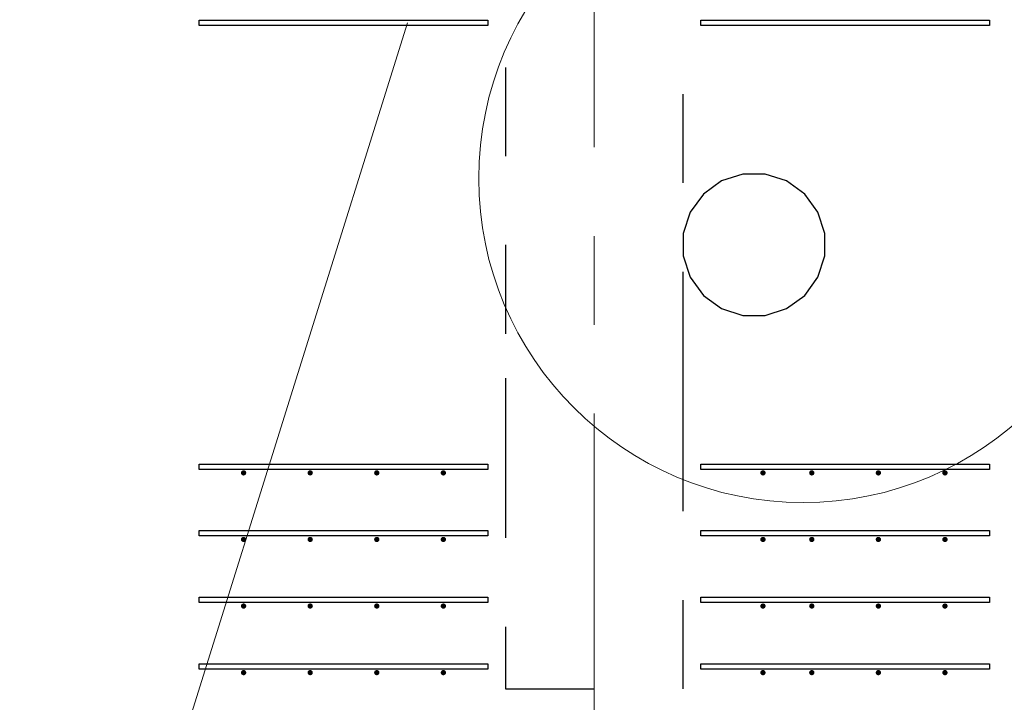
# Model space of a CAD drawing. Header units: metres. Extents: x -38 to 93, y -15 to 21.
# Tile 109 of 256: x 54.303 to 55.412, y 5.785 to 6.554. Entities that reach past the tile are written whole.
import ezdxf

# ---------------------------------------------------------------- set-up
doc = ezdxf.new("R2010")
doc.units = ezdxf.units.M
for name, pattern in [('______11', [0.5, 0.4, -0.05, 0, -0.05]), ('______2', [0.0405, 0.03, -0.0105]), ('______5', [1.1, 0.8, -0.1, 0.1, -0.1])]:
    doc.linetypes.add(name, pattern=pattern)
for name, color, linetype, lineweight in [('XR$1$Осевая линия (1)', 7, '______5', 13), ('XR$4$Арматурный каркас 01', 4, 'Continuous', 35), ('XR$4$Общий слой (1)_1', 7, 'Continuous', 13), ('XR$4$Перекрытие (1)', 7, 'Continuous', 35), ('XR$4$Текст_ общее_1', 7, 'Continuous', 13)]:
    doc.layers.add(name, color=color, linetype=linetype, lineweight=lineweight)
doc.layers.add('XR$6$Стена_ бетон несущ.', color=7, linetype='Continuous', lineweight=70, true_color=0xb4b496)

msp = doc.modelspace()

# ---------------------------------------------------------------- hatches: boundary and pattern name
at = {"layer": 'XR$4$Арматурный каркас 01', "linetype": 'Continuous', "lineweight": 50, "transparency": 33554687}
for points in [[(54.558, 6.0432), (54.5578, 6.0444), (54.5571, 6.0454), (54.5561, 6.046), (54.555, 6.0462), (54.5539, 6.046), (54.5529, 6.0454), (54.5522, 6.0444), (54.552, 6.0432), (54.5522, 6.0421), (54.5529, 6.0411), (54.5539, 6.0405), (54.555, 6.0402), (54.5561, 6.0405), (54.5571, 6.0411), (54.5578, 6.0421)], [(54.558, 6.0432), (54.5578, 6.0444), (54.5571, 6.0454), (54.5561, 6.046), (54.555, 6.0462), (54.5539, 6.046), (54.5529, 6.0454), (54.5522, 6.0444), (54.552, 6.0432), (54.5522, 6.0421), (54.5529, 6.0411), (54.5539, 6.0405), (54.555, 6.0402), (54.5561, 6.0405), (54.5571, 6.0411), (54.5578, 6.0421)], [(54.633, 6.0432), (54.6328, 6.0444), (54.6321, 6.0454), (54.6311, 6.046), (54.63, 6.0462), (54.6289, 6.046), (54.6279, 6.0454), (54.6272, 6.0444), (54.627, 6.0432), (54.6272, 6.0421), (54.6279, 6.0411), (54.6289, 6.0405), (54.63, 6.0402), (54.6311, 6.0405), (54.6321, 6.0411), (54.6328, 6.0421)], [(54.633, 6.0432), (54.6328, 6.0444), (54.6321, 6.0454), (54.6311, 6.046), (54.63, 6.0462), (54.6289, 6.046), (54.6279, 6.0454), (54.6272, 6.0444), (54.627, 6.0432), (54.6272, 6.0421), (54.6279, 6.0411), (54.6289, 6.0405), (54.63, 6.0402), (54.6311, 6.0405), (54.6321, 6.0411), (54.6328, 6.0421)], [(54.708, 6.0432), (54.7078, 6.0444), (54.7071, 6.0454), (54.7061, 6.046), (54.705, 6.0462), (54.7039, 6.046), (54.7029, 6.0454), (54.7022, 6.0444), (54.702, 6.0432), (54.7022, 6.0421), (54.7029, 6.0411), (54.7039, 6.0405), (54.705, 6.0402), (54.7061, 6.0405), (54.7071, 6.0411), (54.7078, 6.0421)], [(54.708, 6.0432), (54.7078, 6.0444), (54.7071, 6.0454), (54.7061, 6.046), (54.705, 6.0462), (54.7039, 6.046), (54.7029, 6.0454), (54.7022, 6.0444), (54.702, 6.0432), (54.7022, 6.0421), (54.7029, 6.0411), (54.7039, 6.0405), (54.705, 6.0402), (54.7061, 6.0405), (54.7071, 6.0411), (54.7078, 6.0421)], [(54.783, 6.0432), (54.7828, 6.0444), (54.7821, 6.0454), (54.7811, 6.046), (54.78, 6.0462), (54.7789, 6.046), (54.7779, 6.0454), (54.7772, 6.0444), (54.777, 6.0432), (54.7772, 6.0421), (54.7779, 6.0411), (54.7789, 6.0405), (54.78, 6.0402), (54.7811, 6.0405), (54.7821, 6.0411), (54.7828, 6.0421)], [(54.783, 6.0432), (54.7828, 6.0444), (54.7821, 6.0454), (54.7811, 6.046), (54.78, 6.0462), (54.7789, 6.046), (54.7779, 6.0454), (54.7772, 6.0444), (54.777, 6.0432), (54.7772, 6.0421), (54.7779, 6.0411), (54.7789, 6.0405), (54.78, 6.0402), (54.7811, 6.0405), (54.7821, 6.0411), (54.7828, 6.0421)], [(55.143, 6.0432), (55.1428, 6.0444), (55.1421, 6.0454), (55.1411, 6.046), (55.14, 6.0462), (55.1389, 6.046), (55.1379, 6.0454), (55.1372, 6.0444), (55.137, 6.0432), (55.1372, 6.0421), (55.1379, 6.0411), (55.1389, 6.0405), (55.14, 6.0402), (55.1411, 6.0405), (55.1421, 6.0411), (55.1428, 6.0421)], [(55.143, 6.0432), (55.1428, 6.0444), (55.1421, 6.0454), (55.1411, 6.046), (55.14, 6.0462), (55.1389, 6.046), (55.1379, 6.0454), (55.1372, 6.0444), (55.137, 6.0432), (55.1372, 6.0421), (55.1379, 6.0411), (55.1389, 6.0405), (55.14, 6.0402), (55.1411, 6.0405), (55.1421, 6.0411), (55.1428, 6.0421)], [(55.198, 6.0432), (55.1978, 6.0444), (55.1971, 6.0454), (55.1961, 6.046), (55.195, 6.0462), (55.1939, 6.046), (55.1929, 6.0454), (55.1922, 6.0444), (55.192, 6.0432), (55.1922, 6.0421), (55.1929, 6.0411), (55.1939, 6.0405), (55.195, 6.0402), (55.1961, 6.0405), (55.1971, 6.0411), (55.1978, 6.0421)], [(55.198, 6.0432), (55.1978, 6.0444), (55.1971, 6.0454), (55.1961, 6.046), (55.195, 6.0462), (55.1939, 6.046), (55.1929, 6.0454), (55.1922, 6.0444), (55.192, 6.0432), (55.1922, 6.0421), (55.1929, 6.0411), (55.1939, 6.0405), (55.195, 6.0402), (55.1961, 6.0405), (55.1971, 6.0411), (55.1978, 6.0421)], [(55.273, 6.0432), (55.2728, 6.0444), (55.2721, 6.0454), (55.2711, 6.046), (55.27, 6.0462), (55.2689, 6.046), (55.2679, 6.0454), (55.2672, 6.0444), (55.267, 6.0432), (55.2672, 6.0421), (55.2679, 6.0411), (55.2689, 6.0405), (55.27, 6.0402), (55.2711, 6.0405), (55.2721, 6.0411), (55.2728, 6.0421)], [(55.273, 6.0432), (55.2728, 6.0444), (55.2721, 6.0454), (55.2711, 6.046), (55.27, 6.0462), (55.2689, 6.046), (55.2679, 6.0454), (55.2672, 6.0444), (55.267, 6.0432), (55.2672, 6.0421), (55.2679, 6.0411), (55.2689, 6.0405), (55.27, 6.0402), (55.2711, 6.0405), (55.2721, 6.0411), (55.2728, 6.0421)], [(55.348, 6.0432), (55.3478, 6.0444), (55.3471, 6.0454), (55.3461, 6.046), (55.345, 6.0462), (55.3439, 6.046), (55.3429, 6.0454), (55.3422, 6.0444), (55.342, 6.0432), (55.3422, 6.0421), (55.3429, 6.0411), (55.3439, 6.0405), (55.345, 6.0402), (55.3461, 6.0405), (55.3471, 6.0411), (55.3478, 6.0421)], [(55.348, 6.0432), (55.3478, 6.0444), (55.3471, 6.0454), (55.3461, 6.046), (55.345, 6.0462), (55.3439, 6.046), (55.3429, 6.0454), (55.3422, 6.0444), (55.342, 6.0432), (55.3422, 6.0421), (55.3429, 6.0411), (55.3439, 6.0405), (55.345, 6.0402), (55.3461, 6.0405), (55.3471, 6.0411), (55.3478, 6.0421)], [(54.558, 5.9682), (54.5578, 5.9694), (54.5571, 5.9704), (54.5561, 5.971), (54.555, 5.9712), (54.5539, 5.971), (54.5529, 5.9704), (54.5522, 5.9694), (54.552, 5.9682), (54.5522, 5.9671), (54.5529, 5.9661), (54.5539, 5.9655), (54.555, 5.9652), (54.5561, 5.9655), (54.5571, 5.9661), (54.5578, 5.9671)], [(54.558, 5.9682), (54.5578, 5.9694), (54.5571, 5.9704), (54.5561, 5.971), (54.555, 5.9712), (54.5539, 5.971), (54.5529, 5.9704), (54.5522, 5.9694), (54.552, 5.9682), (54.5522, 5.9671), (54.5529, 5.9661), (54.5539, 5.9655), (54.555, 5.9652), (54.5561, 5.9655), (54.5571, 5.9661), (54.5578, 5.9671)], [(54.633, 5.9682), (54.6328, 5.9694), (54.6321, 5.9704), (54.6311, 5.971), (54.63, 5.9712), (54.6289, 5.971), (54.6279, 5.9704), (54.6272, 5.9694), (54.627, 5.9682), (54.6272, 5.9671), (54.6279, 5.9661), (54.6289, 5.9655), (54.63, 5.9652), (54.6311, 5.9655), (54.6321, 5.9661), (54.6328, 5.9671)], [(54.633, 5.9682), (54.6328, 5.9694), (54.6321, 5.9704), (54.6311, 5.971), (54.63, 5.9712), (54.6289, 5.971), (54.6279, 5.9704), (54.6272, 5.9694), (54.627, 5.9682), (54.6272, 5.9671), (54.6279, 5.9661), (54.6289, 5.9655), (54.63, 5.9652), (54.6311, 5.9655), (54.6321, 5.9661), (54.6328, 5.9671)], [(54.708, 5.9682), (54.7078, 5.9694), (54.7071, 5.9704), (54.7061, 5.971), (54.705, 5.9712), (54.7039, 5.971), (54.7029, 5.9704), (54.7022, 5.9694), (54.702, 5.9682), (54.7022, 5.9671), (54.7029, 5.9661), (54.7039, 5.9655), (54.705, 5.9652), (54.7061, 5.9655), (54.7071, 5.9661), (54.7078, 5.9671)], [(54.708, 5.9682), (54.7078, 5.9694), (54.7071, 5.9704), (54.7061, 5.971), (54.705, 5.9712), (54.7039, 5.971), (54.7029, 5.9704), (54.7022, 5.9694), (54.702, 5.9682), (54.7022, 5.9671), (54.7029, 5.9661), (54.7039, 5.9655), (54.705, 5.9652), (54.7061, 5.9655), (54.7071, 5.9661), (54.7078, 5.9671)], [(54.783, 5.9682), (54.7828, 5.9694), (54.7821, 5.9704), (54.7811, 5.971), (54.78, 5.9712), (54.7789, 5.971), (54.7779, 5.9704), (54.7772, 5.9694), (54.777, 5.9682), (54.7772, 5.9671), (54.7779, 5.9661), (54.7789, 5.9655), (54.78, 5.9652), (54.7811, 5.9655), (54.7821, 5.9661), (54.7828, 5.9671)], [(54.783, 5.9682), (54.7828, 5.9694), (54.7821, 5.9704), (54.7811, 5.971), (54.78, 5.9712), (54.7789, 5.971), (54.7779, 5.9704), (54.7772, 5.9694), (54.777, 5.9682), (54.7772, 5.9671), (54.7779, 5.9661), (54.7789, 5.9655), (54.78, 5.9652), (54.7811, 5.9655), (54.7821, 5.9661), (54.7828, 5.9671)], [(55.143, 5.9682), (55.1428, 5.9694), (55.1421, 5.9704), (55.1411, 5.971), (55.14, 5.9712), (55.1389, 5.971), (55.1379, 5.9704), (55.1372, 5.9694), (55.137, 5.9682), (55.1372, 5.9671), (55.1379, 5.9661), (55.1389, 5.9655), (55.14, 5.9652), (55.1411, 5.9655), (55.1421, 5.9661), (55.1428, 5.9671)], [(55.143, 5.9682), (55.1428, 5.9694), (55.1421, 5.9704), (55.1411, 5.971), (55.14, 5.9712), (55.1389, 5.971), (55.1379, 5.9704), (55.1372, 5.9694), (55.137, 5.9682), (55.1372, 5.9671), (55.1379, 5.9661), (55.1389, 5.9655), (55.14, 5.9652), (55.1411, 5.9655), (55.1421, 5.9661), (55.1428, 5.9671)], [(55.198, 5.9682), (55.1978, 5.9694), (55.1971, 5.9704), (55.1961, 5.971), (55.195, 5.9712), (55.1939, 5.971), (55.1929, 5.9704), (55.1922, 5.9694), (55.192, 5.9682), (55.1922, 5.9671), (55.1929, 5.9661), (55.1939, 5.9655), (55.195, 5.9652), (55.1961, 5.9655), (55.1971, 5.9661), (55.1978, 5.9671)], [(55.198, 5.9682), (55.1978, 5.9694), (55.1971, 5.9704), (55.1961, 5.971), (55.195, 5.9712), (55.1939, 5.971), (55.1929, 5.9704), (55.1922, 5.9694), (55.192, 5.9682), (55.1922, 5.9671), (55.1929, 5.9661), (55.1939, 5.9655), (55.195, 5.9652), (55.1961, 5.9655), (55.1971, 5.9661), (55.1978, 5.9671)], [(55.273, 5.9682), (55.2728, 5.9694), (55.2721, 5.9704), (55.2711, 5.971), (55.27, 5.9712), (55.2689, 5.971), (55.2679, 5.9704), (55.2672, 5.9694), (55.267, 5.9682), (55.2672, 5.9671), (55.2679, 5.9661), (55.2689, 5.9655), (55.27, 5.9652), (55.2711, 5.9655), (55.2721, 5.9661), (55.2728, 5.9671)], [(55.273, 5.9682), (55.2728, 5.9694), (55.2721, 5.9704), (55.2711, 5.971), (55.27, 5.9712), (55.2689, 5.971), (55.2679, 5.9704), (55.2672, 5.9694), (55.267, 5.9682), (55.2672, 5.9671), (55.2679, 5.9661), (55.2689, 5.9655), (55.27, 5.9652), (55.2711, 5.9655), (55.2721, 5.9661), (55.2728, 5.9671)], [(55.348, 5.9682), (55.3478, 5.9694), (55.3471, 5.9704), (55.3461, 5.971), (55.345, 5.9712), (55.3439, 5.971), (55.3429, 5.9704), (55.3422, 5.9694), (55.342, 5.9682), (55.3422, 5.9671), (55.3429, 5.9661), (55.3439, 5.9655), (55.345, 5.9652), (55.3461, 5.9655), (55.3471, 5.9661), (55.3478, 5.9671)], [(55.348, 5.9682), (55.3478, 5.9694), (55.3471, 5.9704), (55.3461, 5.971), (55.345, 5.9712), (55.3439, 5.971), (55.3429, 5.9704), (55.3422, 5.9694), (55.342, 5.9682), (55.3422, 5.9671), (55.3429, 5.9661), (55.3439, 5.9655), (55.345, 5.9652), (55.3461, 5.9655), (55.3471, 5.9661), (55.3478, 5.9671)], [(54.558, 5.8932), (54.5578, 5.8944), (54.5571, 5.8954), (54.5561, 5.896), (54.555, 5.8962), (54.5539, 5.896), (54.5529, 5.8954), (54.5522, 5.8944), (54.552, 5.8932), (54.5522, 5.8921), (54.5529, 5.8911), (54.5539, 5.8905), (54.555, 5.8902), (54.5561, 5.8905), (54.5571, 5.8911), (54.5578, 5.8921)], [(54.558, 5.8932), (54.5578, 5.8944), (54.5571, 5.8954), (54.5561, 5.896), (54.555, 5.8962), (54.5539, 5.896), (54.5529, 5.8954), (54.5522, 5.8944), (54.552, 5.8932), (54.5522, 5.8921), (54.5529, 5.8911), (54.5539, 5.8905), (54.555, 5.8902), (54.5561, 5.8905), (54.5571, 5.8911), (54.5578, 5.8921)], [(54.633, 5.8932), (54.6328, 5.8944), (54.6321, 5.8954), (54.6311, 5.896), (54.63, 5.8962), (54.6289, 5.896), (54.6279, 5.8954), (54.6272, 5.8944), (54.627, 5.8932), (54.6272, 5.8921), (54.6279, 5.8911), (54.6289, 5.8905), (54.63, 5.8902), (54.6311, 5.8905), (54.6321, 5.8911), (54.6328, 5.8921)], [(54.633, 5.8932), (54.6328, 5.8944), (54.6321, 5.8954), (54.6311, 5.896), (54.63, 5.8962), (54.6289, 5.896), (54.6279, 5.8954), (54.6272, 5.8944), (54.627, 5.8932), (54.6272, 5.8921), (54.6279, 5.8911), (54.6289, 5.8905), (54.63, 5.8902), (54.6311, 5.8905), (54.6321, 5.8911), (54.6328, 5.8921)], [(54.708, 5.8932), (54.7078, 5.8944), (54.7071, 5.8954), (54.7061, 5.896), (54.705, 5.8962), (54.7039, 5.896), (54.7029, 5.8954), (54.7022, 5.8944), (54.702, 5.8932), (54.7022, 5.8921), (54.7029, 5.8911), (54.7039, 5.8905), (54.705, 5.8902), (54.7061, 5.8905), (54.7071, 5.8911), (54.7078, 5.8921)], [(54.708, 5.8932), (54.7078, 5.8944), (54.7071, 5.8954), (54.7061, 5.896), (54.705, 5.8962), (54.7039, 5.896), (54.7029, 5.8954), (54.7022, 5.8944), (54.702, 5.8932), (54.7022, 5.8921), (54.7029, 5.8911), (54.7039, 5.8905), (54.705, 5.8902), (54.7061, 5.8905), (54.7071, 5.8911), (54.7078, 5.8921)], [(54.783, 5.8932), (54.7828, 5.8944), (54.7821, 5.8954), (54.7811, 5.896), (54.78, 5.8962), (54.7789, 5.896), (54.7779, 5.8954), (54.7772, 5.8944), (54.777, 5.8932), (54.7772, 5.8921), (54.7779, 5.8911), (54.7789, 5.8905), (54.78, 5.8902), (54.7811, 5.8905), (54.7821, 5.8911), (54.7828, 5.8921)], [(54.783, 5.8932), (54.7828, 5.8944), (54.7821, 5.8954), (54.7811, 5.896), (54.78, 5.8962), (54.7789, 5.896), (54.7779, 5.8954), (54.7772, 5.8944), (54.777, 5.8932), (54.7772, 5.8921), (54.7779, 5.8911), (54.7789, 5.8905), (54.78, 5.8902), (54.7811, 5.8905), (54.7821, 5.8911), (54.7828, 5.8921)], [(55.143, 5.8932), (55.1428, 5.8944), (55.1421, 5.8954), (55.1411, 5.896), (55.14, 5.8962), (55.1389, 5.896), (55.1379, 5.8954), (55.1372, 5.8944), (55.137, 5.8932), (55.1372, 5.8921), (55.1379, 5.8911), (55.1389, 5.8905), (55.14, 5.8902), (55.1411, 5.8905), (55.1421, 5.8911), (55.1428, 5.8921)], [(55.143, 5.8932), (55.1428, 5.8944), (55.1421, 5.8954), (55.1411, 5.896), (55.14, 5.8962), (55.1389, 5.896), (55.1379, 5.8954), (55.1372, 5.8944), (55.137, 5.8932), (55.1372, 5.8921), (55.1379, 5.8911), (55.1389, 5.8905), (55.14, 5.8902), (55.1411, 5.8905), (55.1421, 5.8911), (55.1428, 5.8921)], [(55.198, 5.8932), (55.1978, 5.8944), (55.1971, 5.8954), (55.1961, 5.896), (55.195, 5.8962), (55.1939, 5.896), (55.1929, 5.8954), (55.1922, 5.8944), (55.192, 5.8932), (55.1922, 5.8921), (55.1929, 5.8911), (55.1939, 5.8905), (55.195, 5.8902), (55.1961, 5.8905), (55.1971, 5.8911), (55.1978, 5.8921)], [(55.198, 5.8932), (55.1978, 5.8944), (55.1971, 5.8954), (55.1961, 5.896), (55.195, 5.8962), (55.1939, 5.896), (55.1929, 5.8954), (55.1922, 5.8944), (55.192, 5.8932), (55.1922, 5.8921), (55.1929, 5.8911), (55.1939, 5.8905), (55.195, 5.8902), (55.1961, 5.8905), (55.1971, 5.8911), (55.1978, 5.8921)], [(55.273, 5.8932), (55.2728, 5.8944), (55.2721, 5.8954), (55.2711, 5.896), (55.27, 5.8962), (55.2689, 5.896), (55.2679, 5.8954), (55.2672, 5.8944), (55.267, 5.8932), (55.2672, 5.8921), (55.2679, 5.8911), (55.2689, 5.8905), (55.27, 5.8902), (55.2711, 5.8905), (55.2721, 5.8911), (55.2728, 5.8921)], [(55.273, 5.8932), (55.2728, 5.8944), (55.2721, 5.8954), (55.2711, 5.896), (55.27, 5.8962), (55.2689, 5.896), (55.2679, 5.8954), (55.2672, 5.8944), (55.267, 5.8932), (55.2672, 5.8921), (55.2679, 5.8911), (55.2689, 5.8905), (55.27, 5.8902), (55.2711, 5.8905), (55.2721, 5.8911), (55.2728, 5.8921)], [(55.348, 5.8932), (55.3478, 5.8944), (55.3471, 5.8954), (55.3461, 5.896), (55.345, 5.8962), (55.3439, 5.896), (55.3429, 5.8954), (55.3422, 5.8944), (55.342, 5.8932), (55.3422, 5.8921), (55.3429, 5.8911), (55.3439, 5.8905), (55.345, 5.8902), (55.3461, 5.8905), (55.3471, 5.8911), (55.3478, 5.8921)], [(55.348, 5.8932), (55.3478, 5.8944), (55.3471, 5.8954), (55.3461, 5.896), (55.345, 5.8962), (55.3439, 5.896), (55.3429, 5.8954), (55.3422, 5.8944), (55.342, 5.8932), (55.3422, 5.8921), (55.3429, 5.8911), (55.3439, 5.8905), (55.345, 5.8902), (55.3461, 5.8905), (55.3471, 5.8911), (55.3478, 5.8921)], [(54.558, 5.8182), (54.5578, 5.8194), (54.5571, 5.8204), (54.5561, 5.821), (54.555, 5.8212), (54.5539, 5.821), (54.5529, 5.8204), (54.5522, 5.8194), (54.552, 5.8182), (54.5522, 5.8171), (54.5529, 5.8161), (54.5539, 5.8155), (54.555, 5.8152), (54.5561, 5.8155), (54.5571, 5.8161), (54.5578, 5.8171)], [(54.558, 5.8182), (54.5578, 5.8194), (54.5571, 5.8204), (54.5561, 5.821), (54.555, 5.8212), (54.5539, 5.821), (54.5529, 5.8204), (54.5522, 5.8194), (54.552, 5.8182), (54.5522, 5.8171), (54.5529, 5.8161), (54.5539, 5.8155), (54.555, 5.8152), (54.5561, 5.8155), (54.5571, 5.8161), (54.5578, 5.8171)], [(54.633, 5.8182), (54.6328, 5.8194), (54.6321, 5.8204), (54.6311, 5.821), (54.63, 5.8212), (54.6289, 5.821), (54.6279, 5.8204), (54.6272, 5.8194), (54.627, 5.8182), (54.6272, 5.8171), (54.6279, 5.8161), (54.6289, 5.8155), (54.63, 5.8152), (54.6311, 5.8155), (54.6321, 5.8161), (54.6328, 5.8171)], [(54.633, 5.8182), (54.6328, 5.8194), (54.6321, 5.8204), (54.6311, 5.821), (54.63, 5.8212), (54.6289, 5.821), (54.6279, 5.8204), (54.6272, 5.8194), (54.627, 5.8182), (54.6272, 5.8171), (54.6279, 5.8161), (54.6289, 5.8155), (54.63, 5.8152), (54.6311, 5.8155), (54.6321, 5.8161), (54.6328, 5.8171)], [(54.708, 5.8182), (54.7078, 5.8194), (54.7071, 5.8204), (54.7061, 5.821), (54.705, 5.8212), (54.7039, 5.821), (54.7029, 5.8204), (54.7022, 5.8194), (54.702, 5.8182), (54.7022, 5.8171), (54.7029, 5.8161), (54.7039, 5.8155), (54.705, 5.8152), (54.7061, 5.8155), (54.7071, 5.8161), (54.7078, 5.8171)], [(54.708, 5.8182), (54.7078, 5.8194), (54.7071, 5.8204), (54.7061, 5.821), (54.705, 5.8212), (54.7039, 5.821), (54.7029, 5.8204), (54.7022, 5.8194), (54.702, 5.8182), (54.7022, 5.8171), (54.7029, 5.8161), (54.7039, 5.8155), (54.705, 5.8152), (54.7061, 5.8155), (54.7071, 5.8161), (54.7078, 5.8171)], [(54.783, 5.8182), (54.7828, 5.8194), (54.7821, 5.8204), (54.7811, 5.821), (54.78, 5.8212), (54.7789, 5.821), (54.7779, 5.8204), (54.7772, 5.8194), (54.777, 5.8182), (54.7772, 5.8171), (54.7779, 5.8161), (54.7789, 5.8155), (54.78, 5.8152), (54.7811, 5.8155), (54.7821, 5.8161), (54.7828, 5.8171)], [(54.783, 5.8182), (54.7828, 5.8194), (54.7821, 5.8204), (54.7811, 5.821), (54.78, 5.8212), (54.7789, 5.821), (54.7779, 5.8204), (54.7772, 5.8194), (54.777, 5.8182), (54.7772, 5.8171), (54.7779, 5.8161), (54.7789, 5.8155), (54.78, 5.8152), (54.7811, 5.8155), (54.7821, 5.8161), (54.7828, 5.8171)], [(55.143, 5.8182), (55.1428, 5.8194), (55.1421, 5.8204), (55.1411, 5.821), (55.14, 5.8212), (55.1389, 5.821), (55.1379, 5.8204), (55.1372, 5.8194), (55.137, 5.8182), (55.1372, 5.8171), (55.1379, 5.8161), (55.1389, 5.8155), (55.14, 5.8152), (55.1411, 5.8155), (55.1421, 5.8161), (55.1428, 5.8171)], [(55.143, 5.8182), (55.1428, 5.8194), (55.1421, 5.8204), (55.1411, 5.821), (55.14, 5.8212), (55.1389, 5.821), (55.1379, 5.8204), (55.1372, 5.8194), (55.137, 5.8182), (55.1372, 5.8171), (55.1379, 5.8161), (55.1389, 5.8155), (55.14, 5.8152), (55.1411, 5.8155), (55.1421, 5.8161), (55.1428, 5.8171)], [(55.198, 5.8182), (55.1978, 5.8194), (55.1971, 5.8204), (55.1961, 5.821), (55.195, 5.8212), (55.1939, 5.821), (55.1929, 5.8204), (55.1922, 5.8194), (55.192, 5.8182), (55.1922, 5.8171), (55.1929, 5.8161), (55.1939, 5.8155), (55.195, 5.8152), (55.1961, 5.8155), (55.1971, 5.8161), (55.1978, 5.8171)], [(55.198, 5.8182), (55.1978, 5.8194), (55.1971, 5.8204), (55.1961, 5.821), (55.195, 5.8212), (55.1939, 5.821), (55.1929, 5.8204), (55.1922, 5.8194), (55.192, 5.8182), (55.1922, 5.8171), (55.1929, 5.8161), (55.1939, 5.8155), (55.195, 5.8152), (55.1961, 5.8155), (55.1971, 5.8161), (55.1978, 5.8171)], [(55.273, 5.8182), (55.2728, 5.8194), (55.2721, 5.8204), (55.2711, 5.821), (55.27, 5.8212), (55.2689, 5.821), (55.2679, 5.8204), (55.2672, 5.8194), (55.267, 5.8182), (55.2672, 5.8171), (55.2679, 5.8161), (55.2689, 5.8155), (55.27, 5.8152), (55.2711, 5.8155), (55.2721, 5.8161), (55.2728, 5.8171)], [(55.273, 5.8182), (55.2728, 5.8194), (55.2721, 5.8204), (55.2711, 5.821), (55.27, 5.8212), (55.2689, 5.821), (55.2679, 5.8204), (55.2672, 5.8194), (55.267, 5.8182), (55.2672, 5.8171), (55.2679, 5.8161), (55.2689, 5.8155), (55.27, 5.8152), (55.2711, 5.8155), (55.2721, 5.8161), (55.2728, 5.8171)], [(55.348, 5.8182), (55.3478, 5.8194), (55.3471, 5.8204), (55.3461, 5.821), (55.345, 5.8212), (55.3439, 5.821), (55.3429, 5.8204), (55.3422, 5.8194), (55.342, 5.8182), (55.3422, 5.8171), (55.3429, 5.8161), (55.3439, 5.8155), (55.345, 5.8152), (55.3461, 5.8155), (55.3471, 5.8161), (55.3478, 5.8171)], [(55.348, 5.8182), (55.3478, 5.8194), (55.3471, 5.8204), (55.3461, 5.821), (55.345, 5.8212), (55.3439, 5.821), (55.3429, 5.8204), (55.3422, 5.8194), (55.342, 5.8182), (55.3422, 5.8171), (55.3429, 5.8161), (55.3439, 5.8155), (55.345, 5.8152), (55.3461, 5.8155), (55.3471, 5.8161), (55.3478, 5.8171)]]:
    msp.add_hatch(color=2, dxfattribs=at).paths.add_polyline_path(points)

# ---------------------------------------------------------------- linework, layer by layer
at = {"layer": 'XR$1$Осевая линия (1)', "color": 253, "linetype": '______11', "lineweight": 13, "true_color": 0xa0a0a0, "transparency": 33554687}
msp.add_line((54.95, -3.39), (54.95, 8.98), dxfattribs=at)
at = {"layer": 'XR$4$Арматурный каркас 01', "color": 2, "linetype": 'Continuous', "lineweight": 25, "transparency": 33554687}
for points in [[(54.83, 6.5472), (54.505, 6.5472), (54.505, 6.5532), (54.83, 6.5532), (54.83, 6.5472)], [(54.83, 6.5472), (54.505, 6.5472), (54.505, 6.5532), (54.83, 6.5532), (54.83, 6.5472)], [(54.83, 6.5472), (54.505, 6.5472), (54.505, 6.5532), (54.83, 6.5532), (54.83, 6.5472)], [(54.83, 6.5472), (54.505, 6.5472), (54.505, 6.5532), (54.83, 6.5532), (54.83, 6.5472)], [(55.07, 6.5532), (55.395, 6.5532), (55.395, 6.5472), (55.07, 6.5472), (55.07, 6.5532)], [(55.07, 6.5532), (55.395, 6.5532), (55.395, 6.5472), (55.07, 6.5472), (55.07, 6.5532)], [(55.07, 6.5532), (55.395, 6.5532), (55.395, 6.5472), (55.07, 6.5472), (55.07, 6.5532)], [(55.07, 6.5532), (55.395, 6.5532), (55.395, 6.5472), (55.07, 6.5472), (55.07, 6.5532)], [(54.83, 6.0472), (54.505, 6.0472), (54.505, 6.0532), (54.83, 6.0532), (54.83, 6.0472)], [(54.83, 6.0472), (54.505, 6.0472), (54.505, 6.0532), (54.83, 6.0532), (54.83, 6.0472)], [(54.83, 6.0472), (54.505, 6.0472), (54.505, 6.0532), (54.83, 6.0532), (54.83, 6.0472)], [(54.83, 6.0472), (54.505, 6.0472), (54.505, 6.0532), (54.83, 6.0532), (54.83, 6.0472)], [(55.07, 6.0532), (55.395, 6.0532), (55.395, 6.0472), (55.07, 6.0472), (55.07, 6.0532)], [(55.07, 6.0532), (55.395, 6.0532), (55.395, 6.0472), (55.07, 6.0472), (55.07, 6.0532)], [(55.07, 6.0532), (55.395, 6.0532), (55.395, 6.0472), (55.07, 6.0472), (55.07, 6.0532)], [(55.07, 6.0532), (55.395, 6.0532), (55.395, 6.0472), (55.07, 6.0472), (55.07, 6.0532)], [(54.83, 5.9722), (54.505, 5.9722), (54.505, 5.9782), (54.83, 5.9782), (54.83, 5.9722)], [(54.83, 5.9722), (54.505, 5.9722), (54.505, 5.9782), (54.83, 5.9782), (54.83, 5.9722)], [(54.83, 5.9722), (54.505, 5.9722), (54.505, 5.9782), (54.83, 5.9782), (54.83, 5.9722)], [(54.83, 5.9722), (54.505, 5.9722), (54.505, 5.9782), (54.83, 5.9782), (54.83, 5.9722)], [(55.07, 5.9782), (55.395, 5.9782), (55.395, 5.9722), (55.07, 5.9722), (55.07, 5.9782)], [(55.07, 5.9782), (55.395, 5.9782), (55.395, 5.9722), (55.07, 5.9722), (55.07, 5.9782)], [(55.07, 5.9782), (55.395, 5.9782), (55.395, 5.9722), (55.07, 5.9722), (55.07, 5.9782)], [(55.07, 5.9782), (55.395, 5.9782), (55.395, 5.9722), (55.07, 5.9722), (55.07, 5.9782)], [(54.83, 5.8972), (54.505, 5.8972), (54.505, 5.9032), (54.83, 5.9032), (54.83, 5.8972)], [(54.83, 5.8972), (54.505, 5.8972), (54.505, 5.9032), (54.83, 5.9032), (54.83, 5.8972)], [(54.83, 5.8972), (54.505, 5.8972), (54.505, 5.9032), (54.83, 5.9032), (54.83, 5.8972)], [(54.83, 5.8972), (54.505, 5.8972), (54.505, 5.9032), (54.83, 5.9032), (54.83, 5.8972)], [(55.07, 5.9032), (55.395, 5.9032), (55.395, 5.8972), (55.07, 5.8972), (55.07, 5.9032)], [(55.07, 5.9032), (55.395, 5.9032), (55.395, 5.8972), (55.07, 5.8972), (55.07, 5.9032)], [(55.07, 5.9032), (55.395, 5.9032), (55.395, 5.8972), (55.07, 5.8972), (55.07, 5.9032)], [(55.07, 5.9032), (55.395, 5.9032), (55.395, 5.8972), (55.07, 5.8972), (55.07, 5.9032)], [(54.83, 5.8222), (54.505, 5.8222), (54.505, 5.8282), (54.83, 5.8282), (54.83, 5.8222)], [(54.83, 5.8222), (54.505, 5.8222), (54.505, 5.8282), (54.83, 5.8282), (54.83, 5.8222)], [(54.83, 5.8222), (54.505, 5.8222), (54.505, 5.8282), (54.83, 5.8282), (54.83, 5.8222)], [(54.83, 5.8222), (54.505, 5.8222), (54.505, 5.8282), (54.83, 5.8282), (54.83, 5.8222)], [(55.07, 5.8282), (55.395, 5.8282), (55.395, 5.8222), (55.07, 5.8222), (55.07, 5.8282)], [(55.07, 5.8282), (55.395, 5.8282), (55.395, 5.8222), (55.07, 5.8222), (55.07, 5.8282)], [(55.07, 5.8282), (55.395, 5.8282), (55.395, 5.8222), (55.07, 5.8222), (55.07, 5.8282)], [(55.07, 5.8282), (55.395, 5.8282), (55.395, 5.8222), (55.07, 5.8222), (55.07, 5.8282)]]:
    msp.add_lwpolyline(points, dxfattribs=at)
at = {"layer": 'XR$4$Общий слой (1)_1', "color": 7, "linetype": 'Continuous', "lineweight": 13, "transparency": 33554687}
msp.add_circle((55.1851, 6.375), 0.3652, dxfattribs=at)
at = {"layer": 'XR$4$Перекрытие (1)', "color": 7, "linetype": 'Continuous', "lineweight": 25, "transparency": 33554687}
for p, q in [((55.1174, 6.3799), (55.0934, 6.3721)), ((55.1426, 6.3799), (55.1174, 6.3799)), ((55.1666, 6.3721), (55.1426, 6.3799)), ((55.0934, 6.3721), (55.073, 6.3573)), ((55.187, 6.3573), (55.1666, 6.3721)), ((55.073, 6.3573), (55.0581, 6.3369)), ((55.2019, 6.3369), (55.187, 6.3573)), ((55.0581, 6.3369), (55.0503, 6.3129)), ((55.2097, 6.3129), (55.2019, 6.3369)), ((55.0503, 6.3129), (55.0503, 6.2877)), ((55.2097, 6.2877), (55.2097, 6.3129)), ((55.0503, 6.2877), (55.0581, 6.2637)), ((55.2019, 6.2637), (55.2097, 6.2877)), ((55.0581, 6.2637), (55.073, 6.2432)), ((55.187, 6.2432), (55.2019, 6.2637)), ((55.073, 6.2432), (55.0934, 6.2284)), ((55.1666, 6.2284), (55.187, 6.2432)), ((55.0934, 6.2284), (55.1174, 6.2206)), ((55.1426, 6.2206), (55.1666, 6.2284)), ((55.1174, 6.2206), (55.1426, 6.2206))]:
    msp.add_line(p, q, dxfattribs=at)
at = {"layer": 'XR$4$Текст_ общее_1', "color": 7, "linetype": 'Continuous', "lineweight": 13, "transparency": 33554687}
msp.add_line((54.7395, 6.5502), (54.3028, 5.1545), dxfattribs=at)
at = {"layer": 'XR$6$Стена_ бетон несущ.', "color": 253, "linetype": '______2', "lineweight": -3, "true_color": 0xa0a0a0, "transparency": 33554687}
for p, q in [((54.85, 6.7), (54.85, 6.5)), ((55.05, 6.1699), (55.05, 6.6199)), ((54.85, 6.5), (54.85, 6.15)), ((55.05, 6.0899), (55.05, 6.1699)), ((54.85, 6.15), (54.85, 6.07)), ((55.05, 5.8), (55.05, 6.0899)), ((54.85, 6.07), (54.85, 5.8)), ((54.85, 5.8), (55.05, 5.8))]:
    msp.add_line(p, q, dxfattribs=at)

doc.saveas('drawing.dxf')
